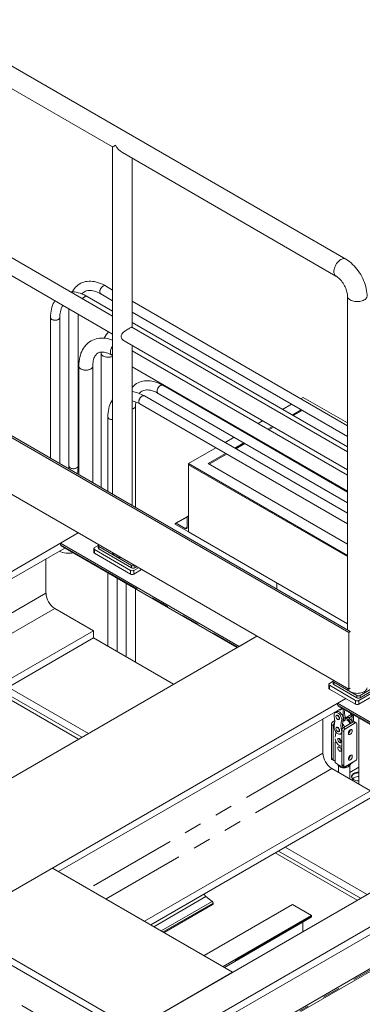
# Model space of a CAD drawing. Header units: millimetres. Extents: x 450 to 25135, y 150 to 17673.
# Tile 251 of 256: x 10565 to 11305, y 14351 to 16473. Entities that reach past the tile are written whole.
import ezdxf

# ---------------------------------------------------------------- set-up
doc = ezdxf.new("R2010")
doc.units = ezdxf.units.MM
doc.linetypes.add('SLD-Centrada-doble', pattern=[12.7, 6.35, -1.27, 1.27, -1.27, 1.27, -1.27])
doc.linetypes.add('SLD-Continua', pattern=[0])
doc.layers.add('OCULTA', color=8, linetype='SLD-Continua')

msp = doc.modelspace()

# ---------------------------------------------------------------- linework, layer by layer
at = {"color": 7, "linetype": 'SLD-Continua', "lineweight": 18, "ltscale": 30}
for p, q in [((10765.7, 15890.6), (10750.2, 15899.6)), ((10765.7, 15844.9), (10710.6, 15876.7)), ((10740.2, 15882.3), (10765.7, 15867.5)), ((11272.5, 15598.1), (10807.9, 15866.3)), ((10631.9, 15831.3), (10631.9, 15528)), ((10651.9, 15516.4), (10651.9, 15831.3)), ((10671.5, 15850.1), (10671.5, 15511.2)), ((10691.5, 15511.2), (10691.5, 15838.5)), ((10807.9, 15843.2), (11272.5, 15575)), ((11272.5, 15552.4), (10807.9, 15820.6)), ((10741.2, 15756.9), (10741.1, 15754.4)), ((10741.1, 15754.4), (10741.1, 15464.9)), ((10764.2, 15750.4), (10765.7, 15749.5)), ((11272.5, 15491.6), (10807.9, 15759.8)), ((10693.1, 15726.6), (10693.1, 15492.7)), ((10723.1, 15475.4), (10723.1, 15726.6)), ((10807.9, 15725.2), (11272.5, 15457)), ((11272.5, 15455.2), (10873.9, 15685.3)), ((11272.5, 15409.5), (10834.3, 15662.4)), ((10863.9, 15667.9), (11272.5, 15432.1)), ((10824.3, 15645.1), (11272.5, 15386.4)), ((10815.3, 15422.1), (10815.3, 15639.9)), ((10755.7, 15617), (10755.7, 15456.5)), ((10755.7, 15280.7), (10755.7, 15122.6)), ((10775.7, 15111.1), (10775.7, 15269.1)), ((10795.3, 15257.8), (10795.3, 15099.8)), ((10815.3, 15088.2), (10815.3, 15246.2))]:
    msp.add_line(p, q, dxfattribs=at)
at = {"color": 7, "linetype": 'SLD-Continua', "lineweight": 18, "ltscale": 30, "flags": 128}
for points in [[(10750.2, 15899.6), (10748, 15900.8), (10743.8, 15903), (10739.6, 15904.8), (10735.3, 15906.4), (10731.2, 15907.6), (10727, 15908.6), (10722.9, 15909.2), (10718.9, 15909.6), (10714.9, 15909.6), (10711.1, 15909.3), (10707.4, 15908.7), (10703.8, 15907.8), (10700.4, 15906.6), (10697.1, 15905.1), (10694, 15903.3), (10691.1, 15901.3), (10688.3, 15899.1), (10685.8, 15896.5), (10683.4, 15893.8), (10681.2, 15890.8), (10679.2, 15887.5), (10678.8, 15886.7)], [(10740.2, 15882.3), (10739.4, 15882.9), (10738.7, 15883.8), (10738.3, 15885), (10738.1, 15886.5), (10738.2, 15888.1), (10738.5, 15889.7), (10739.1, 15891.5), (10739.8, 15893.2), (10740.8, 15894.8), (10741.9, 15896.3), (10743.2, 15897.6), (10744.5, 15898.7), (10745.9, 15899.4), (10747.2, 15899.9), (10748.4, 15900.1), (10749.6, 15899.9), (10750.2, 15899.6)], [(10745.2, 15899.1), (10743.8, 15898.2), (10742.6, 15897), (10741.4, 15895.6), (10740.3, 15894), (10739.4, 15892.3), (10738.7, 15890.6), (10738.3, 15888.9), (10738.1, 15887.2), (10738.2, 15885.7), (10738.5, 15884.4), (10739.1, 15883.3), (10739.8, 15882.5), (10740.2, 15882.3)], [(10710.6, 15876.7), (10708.4, 15878), (10704.2, 15880.1), (10700, 15882), (10695.8, 15883.5), (10691.6, 15884.8), (10687.4, 15885.7), (10683.3, 15886.4), (10679.3, 15886.7), (10675.3, 15886.7), (10674.9, 15886.7)], [(10699.7, 15882.1), (10701.2, 15883.7), (10703.1, 15885.3), (10705.1, 15886.7), (10707.3, 15887.8), (10709.8, 15888.7), (10712.3, 15889.2), (10715, 15889.5), (10717.7, 15889.6), (10720.5, 15889.4), (10723.5, 15888.9), (10726.5, 15888.2), (10729.6, 15887.2), (10732.8, 15885.9), (10736.1, 15884.5), (10739.2, 15882.8), (10740.2, 15882.3)], [(10701, 15871.6), (10701.2, 15872), (10702.3, 15873.5), (10703.6, 15874.8), (10704.9, 15875.8), (10706.3, 15876.6), (10707.6, 15877.1), (10708.8, 15877.2), (10710, 15877), (10710.6, 15876.7)], [(10641.4, 15867.5), (10639.6, 15864.7), (10637.9, 15861.2), (10636.3, 15857.5), (10635, 15853.6), (10633.9, 15849.5), (10633, 15845.2), (10632.4, 15840.7), (10632.1, 15836.1), (10631.9, 15831.3)], [(10651.9, 15831.3), (10652, 15833.3), (10652.2, 15837), (10652.6, 15840.5), (10653.1, 15843.8), (10653.9, 15846.9), (10654.8, 15849.8), (10655.9, 15852.5), (10657.1, 15854.9), (10658.5, 15857.1), (10658.7, 15857.5)], [(10631.9, 15831.3), (10632, 15830.9), (10632.3, 15829.8), (10632.9, 15828.8), (10633.9, 15827.9), (10635.2, 15827.1), (10636.7, 15826.4), (10638.4, 15825.9), (10640.3, 15825.6), (10642.2, 15825.6), (10644.1, 15825.7), (10645.9, 15826), (10647.5, 15826.5), (10649, 15827.2)], [(10634.9, 15827.2), (10636.3, 15826.5), (10638, 15826), (10639.8, 15825.7), (10641.7, 15825.6), (10643.6, 15825.6), (10645.4, 15825.9), (10647.1, 15826.4), (10648.7, 15827.1), (10649.9, 15827.9), (10650.9, 15828.8), (10651.6, 15829.8), (10651.9, 15830.9), (10651.9, 15831.3)], [(10765.7, 15782.7), (10763.6, 15783.5), (10759.2, 15784.8), (10754.8, 15785.9), (10750.4, 15786.6), (10746.1, 15787), (10741.9, 15787), (10737.8, 15786.8), (10733.9, 15786.2), (10730, 15785.3), (10726.4, 15784.1), (10722.8, 15782.7), (10719.5, 15780.9), (10716.3, 15778.9), (10713.2, 15776.7), (10710.4, 15774.2), (10707.8, 15771.4), (10705.3, 15768.4), (10703.1, 15765.2), (10701, 15761.7), (10699.2, 15758.1), (10697.6, 15754.2), (10696.2, 15750), (10695.1, 15745.7), (10694.2, 15741.2), (10693.6, 15736.6), (10693.2, 15731.8), (10693.1, 15726.6)], [(10765.7, 15770), (10764.6, 15768.4), (10763.5, 15766.4), (10762.6, 15764.4), (10761.9, 15762.3), (10761.4, 15760.2), (10761.1, 15758.2), (10761.1, 15756.3), (10761.4, 15754.6), (10761.9, 15753.1), (10762.6, 15751.8), (10763.5, 15750.8), (10764.2, 15750.4)], [(10723.1, 15726.6), (10723.1, 15728.5), (10723.3, 15731.9), (10723.6, 15735.1), (10724.1, 15738.1), (10724.8, 15740.9), (10725.6, 15743.4), (10726.5, 15745.7), (10727.6, 15747.8), (10728.7, 15749.6), (10730, 15751.2), (10731.3, 15752.7), (10732.8, 15753.9), (10734.5, 15755), (10736.5, 15755.9), (10738.4, 15756.5), (10740.4, 15756.8), (10742.4, 15757), (10744.8, 15757), (10747.3, 15756.7), (10749.9, 15756.2), (10752.7, 15755.5), (10755.5, 15754.5), (10758.5, 15753.3), (10761.5, 15751.8), (10764.2, 15750.4)], [(10741.1, 15754.4), (10741.1, 15754.2), (10741.4, 15752.9), (10741.9, 15751.6), (10742.8, 15750.4), (10744, 15749.2), (10745.5, 15748.2)], [(10765.7, 15747.7), (10765.5, 15747.6), (10763.6, 15746.8), (10761.5, 15746.3), (10759.3, 15745.9), (10757, 15745.7), (10754.7, 15745.7), (10752.4, 15746), (10750.3, 15746.4), (10748.2, 15747), (10746.4, 15747.8), (10744.8, 15748.7), (10743.4, 15749.8), (10742.3, 15751), (10741.6, 15752.2), (10741.2, 15753.5), (10741.1, 15754.4)], [(10764.2, 15750.4), (10764.1, 15750.5), (10763, 15751.3), (10762.2, 15752.4), (10761.6, 15753.8), (10761.2, 15755.4), (10761.1, 15757.2)], [(10693.1, 15726.6), (10693.2, 15725.4), (10693.7, 15724.2), (10694.5, 15722.9), (10695.6, 15721.8), (10697.1, 15720.7), (10698.7, 15719.8), (10700.6, 15719.1), (10702.7, 15718.5), (10704.9, 15718.1), (10707.2, 15718), (10709.5, 15718), (10711.8, 15718.2), (10713.9, 15718.6), (10716, 15719.2), (10717.8, 15720), (10719.4, 15721), (10720.8, 15722), (10721.9, 15723.2), (10722.6, 15724.5), (10723, 15725.8), (10723.1, 15726.6)], [(10723.1, 15726.6), (10722.9, 15725.4), (10722.4, 15724.2), (10721.6, 15722.9), (10720.5, 15721.8), (10719.1, 15720.7), (10717.4, 15719.8), (10715.5, 15719.1), (10713.4, 15718.5), (10711.2, 15718.1), (10708.9, 15718), (10706.6, 15718), (10704.4, 15718.2), (10702.2, 15718.6), (10700.1, 15719.2), (10698.3, 15720), (10696.7, 15721), (10695.3, 15722), (10694.3, 15723.2), (10693.5, 15724.5), (10693.1, 15725.8), (10693.1, 15726.6)], [(10873.9, 15685.3), (10871.7, 15686.5), (10867.5, 15688.6), (10863.3, 15690.5), (10859.1, 15692), (10854.9, 15693.3), (10850.7, 15694.3), (10846.6, 15694.9), (10842.6, 15695.2), (10838.7, 15695.2), (10834.8, 15694.9), (10831.1, 15694.3), (10827.5, 15693.4), (10824.1, 15692.2), (10820.8, 15690.8), (10817.7, 15689), (10814.8, 15687), (10812.1, 15684.7), (10809.5, 15682.2), (10807.9, 15680.3)], [(10863.9, 15667.9), (10863.2, 15668.5), (10862.5, 15669.5), (10862.1, 15670.7), (10861.9, 15672.1), (10861.9, 15673.7), (10862.2, 15675.4), (10862.8, 15677.1), (10863.6, 15678.9), (10864.6, 15680.5), (10865.7, 15682), (10866.9, 15683.3), (10868.3, 15684.3), (10869.6, 15685.1), (10870.9, 15685.6), (10872.2, 15685.7), (10873.3, 15685.5), (10873.9, 15685.3)], [(10868.9, 15684.8), (10867.6, 15683.8), (10866.3, 15682.7), (10865.1, 15681.3), (10864, 15679.7), (10863.2, 15678), (10862.5, 15676.3), (10862.1, 15674.6), (10861.9, 15672.9), (10861.9, 15671.4), (10862.2, 15670.1), (10862.8, 15669), (10863.6, 15668.2), (10863.9, 15667.9)], [(10834.3, 15662.4), (10833.4, 15662.8), (10832.3, 15662.9), (10831, 15662.6), (10829.7, 15662.1), (10828.3, 15661.2), (10827, 15660.1), (10825.8, 15658.8), (10824.7, 15657.2), (10823.8, 15655.6), (10823, 15653.9), (10822.5, 15652.1), (10822.3, 15650.5), (10822.3, 15648.9), (10822.5, 15647.5), (10823, 15646.4), (10823.8, 15645.5), (10824.3, 15645.1)], [(10822.3, 15649.7), (10822.4, 15651.3), (10822.8, 15653), (10823.4, 15654.7), (10824.2, 15656.4), (10825.2, 15658), (10826.4, 15659.5), (10827.7, 15660.7), (10829, 15661.7), (10830.3, 15662.4), (10831.6, 15662.8), (10832.9, 15662.9), (10834, 15662.6), (10834.3, 15662.4)], [(10823.4, 15667.7), (10825, 15669.4), (10826.8, 15671), (10828.8, 15672.3), (10831.1, 15673.5), (10833.5, 15674.3), (10836, 15674.9), (10838.7, 15675.2), (10841.4, 15675.3), (10844.3, 15675), (10847.2, 15674.6), (10850.3, 15673.8), (10853.4, 15672.9), (10856.6, 15671.6), (10859.9, 15670.1), (10863, 15668.5), (10863.9, 15667.9)], [(10765.7, 15654.1), (10765.3, 15653.6), (10763.4, 15650.3), (10761.6, 15646.8), (10760.1, 15643.2), (10758.7, 15639.2), (10757.6, 15635.1), (10756.8, 15630.9), (10756.2, 15626.4), (10755.8, 15621.8), (10755.7, 15617)], [(10807.9, 15634.3), (10808.3, 15634.4), (10810.1, 15634.8), (10811.7, 15635.4), (10813, 15636.2), (10814.1, 15637.1), (10814.8, 15638.1), (10815.2, 15639.2), (10815.3, 15639.9)], [(10765.7, 15611.2), (10764.5, 15611.3), (10762.6, 15611.5), (10760.9, 15611.9), (10759.3, 15612.5), (10758, 15613.3), (10756.9, 15614.2), (10756.2, 15615.2), (10755.8, 15616.3), (10755.7, 15617)], [(10691.5, 15511.2), (10691.4, 15510.3), (10690.9, 15509.2), (10690.1, 15508.2), (10688.9, 15507.4), (10687.5, 15506.6), (10685.9, 15506), (10684.1, 15505.7), (10682.3, 15505.5), (10680.4, 15505.5), (10678.5, 15505.7), (10676.7, 15506.2), (10675.2, 15506.8), (10673.8, 15507.6), (10672.8, 15508.5), (10672, 15509.5), (10671.6, 15510.5), (10671.5, 15511.2)], [(10674.5, 15507.2), (10675.9, 15506.5), (10677.6, 15505.9), (10679.4, 15505.6), (10681.3, 15505.5), (10683.2, 15505.5), (10685, 15505.8), (10686.7, 15506.3), (10688.3, 15507), (10689.5, 15507.8), (10690.5, 15508.7), (10691.2, 15509.7), (10691.5, 15510.8), (10691.5, 15511.2)]]:
    msp.add_lwpolyline(points, dxfattribs=at)
at = {"color": 7, "linetype": 'SLD-Continua', "lineweight": 18, "ltscale": 900}
for centre, radius, start, end in [((10748.1, 15895.1), 4.95, 65.2139, 126.1229), ((10713, 15864.2), 14.1, 121.8027, 148.3322), ((10708.5, 15872.4), 4.82, 64.2769, 127.0575), ((10636.9, 15831.8), 4.95, 185.1866, 246.1336), ((10647.1, 15831.7), 4.82, 292.9338, 355.7224), ((10791.5, 15767.1), 47.9, 135.5987, 155.7028), ((10784.2, 15756.1), 23.1, 143.0884, 177.197), ((10756.2, 15768.8), 23.2, 242.6122, 294.263), ((10871.8, 15680.8), 4.95, 65.2139, 126.1229), ((10797.5, 15601.6), 71, 58.8181, 81.6502), ((10795.4, 15596.5), 56.5, 59.2236, 77.272), ((10873.7, 15640.5), 58.4, 171.4797, 180.6497), ((10827.2, 15649.1), 4.95, 173.8709, 234.8169), ((10806, 15647.3), 13.1, 278.0301, 298.7998), ((10810.3, 15640.3), 4.96, 293.8778, 354.6872), ((10760.6, 15617.4), 4.95, 185.1866, 246.1336), ((10765.5, 15626), 14.8, 242.3055, 270.8473), ((10617.2, 15510.6), 54.3, 354.3684, 0.6634), ((10676.5, 15511.7), 4.95, 185.1188, 246.1397), ((10614.3, 15510.5), 77.2, 348.0548, 0.5288), ((10672.5, 15382.7), 59.4, 248.1942, 278.0238)]:
    msp.add_arc(centre, radius, start, end, dxfattribs=at)
at = {"layer": 'OCULTA', "linetype": 'SLD-Continua', "lineweight": 18, "ltscale": 30}
for p, q in [((11268.7, 15957.2), (9819.2, 16794)), ((10280, 16479.3), (10765.7, 16198.9)), ((10765.7, 16198.9), (10765.7, 15808.3)), ((10786.8, 16186.8), (11247.6, 15920.7)), ((10807.9, 15810), (10807.9, 16174.6)), ((10765.7, 15834.3), (10300.7, 16102.7)), ((10284, 16073.8), (10765.7, 15795.7)), ((11275.1, 15152.6), (9754.8, 16030.3)), ((11272.5, 15877.7), (11272.5, 15515.7)), ((11272.5, 15541.7), (10807.5, 15810.2)), ((10765.7, 15797.1), (10765.7, 15450.8)), ((10790.8, 15781.2), (11272.5, 15503.2)), ((10807.9, 15426.4), (10807.9, 15771.4)), ((10036, 15745.4), (11275.1, 15030.1)), ((10771.7, 15447.3), (10265.3, 15739.6)), ((11151.7, 15644.7), (11132.1, 15633.4)), ((11176.9, 15659.2), (11171.7, 15656.3)), ((11272.5, 15604.1), (11176.9, 15659.2)), ((11172.9, 15632.5), (11153.3, 15621.2)), ((11175, 15631.2), (11155.4, 15619.9)), ((11089.5, 15608.8), (11079.5, 15603)), ((11049.5, 15585.7), (11047.9, 15584.8)), ((11110.7, 15596.6), (11100.7, 15590.8)), ((11112.8, 15595.3), (11102.8, 15589.5)), ((11027.9, 15573.3), (11008.3, 15562)), ((11049.1, 15561), (11029.5, 15549.7)), ((11051.3, 15559.8), (11031.7, 15548.5)), ((11070.7, 15573.4), (11069.1, 15572.6)), ((11072.8, 15572.2), (11071.3, 15571.3)), ((10988.3, 15550.4), (10929.4, 15516.4)), ((11009.5, 15538.2), (10971.8, 15516.4)), ((11011.7, 15536.9), (10973.9, 15515.1)), ((10929.4, 15516.4), (11272.5, 15318.3)), ((10929.4, 15513.9), (10929.4, 15516.4)), ((10929.4, 15513.9), (11272.5, 15315.9)), ((11272.5, 15315.9), (10929.4, 15513.9)), ((10929.4, 15513.9), (10929.4, 15369.4)), ((10971.8, 15516.4), (11272.5, 15342.8)), ((11272.5, 15504.5), (11272.5, 15158.2)), ((11278.4, 15154.8), (10772.1, 15447.1)), ((10901.1, 15386.5), (10901.1, 15385.7)), ((10901.1, 15385.7), (10929.4, 15369.4)), ((10927.1, 15402.6), (10901.7, 15387.9)), ((10922.3, 15376.7), (10903.2, 15387.8)), ((10926.6, 15401.2), (10926.6, 15379.2)), ((10929.4, 15403.9), (10927.2, 15402.6)), ((10929.4, 15402.1), (10928.7, 15402.5)), ((10929.4, 15369.4), (10929.4, 15402.1)), ((10691.7, 15366.9), (10510.4, 15262.2)), ((10691.7, 15366.9), (10510.4, 15262.2)), ((10691.7, 15366.9), (10510.4, 15262.2)), ((10691.7, 15366.9), (10510.4, 15262.2)), ((10691.7, 15366.9), (10653.6, 15344.9)), ((10691.7, 15366.9), (10653.6, 15344.9)), ((10691.7, 15366.9), (10653.6, 15344.9)), ((10691.7, 15366.9), (10653.6, 15344.9)), ((10929.4, 15369.4), (11272.5, 15171.3)), ((10653.6, 15344.9), (11039, 15122.4)), ((10653.6, 15344.9), (10653.6, 15341.6)), ((10653.6, 15344.9), (11039, 15122.4)), ((10653.6, 15344.9), (10653.6, 15341.6)), ((10653.6, 15344.9), (11039, 15122.4)), ((10653.6, 15344.9), (10653.6, 15341.6)), ((10653.6, 15344.9), (11039, 15122.4)), ((10653.6, 15344.9), (10653.6, 15341.6)), ((10662.5, 15334.5), (10051.9, 14982)), ((10662.5, 15334.5), (10051.9, 14982)), ((10662.5, 15334.5), (10051.9, 14982)), ((10662.5, 15334.5), (10051.9, 14982)), ((10654.9, 15338.9), (11034.4, 15119.8)), ((10654.9, 15338.9), (11034.4, 15119.8)), ((10654.9, 15338.9), (11034.4, 15119.8)), ((10654.9, 15338.9), (11034.4, 15119.8)), ((10662.5, 15334.5), (11034.4, 15119.8)), ((10662.5, 15334.5), (11034.4, 15119.8)), ((10662.5, 15334.5), (11034.4, 15119.8)), ((10662.5, 15334.5), (11034.4, 15119.8)), ((10725.2, 15333.3), (10725.2, 15325.2)), ((10734.8, 15340.1), (10726.7, 15335.4)), ((10726.7, 15331.3), (10804.5, 15286.4)), ((10726.7, 15323.1), (10804.5, 15278.2)), ((10734.8, 15339.7), (10734.8, 15334.8)), ((10736.2, 15337.6), (10806.9, 15296.8)), ((10736.2, 15332.7), (10806.9, 15291.9)), ((10622.1, 15237.3), (10622.1, 15311.2)), ((10622.1, 15237.3), (10622.1, 15311.2)), ((10622.1, 15237.3), (10622.1, 15311.2)), ((10622.1, 15237.3), (10622.1, 15311.2)), ((10811.5, 15286.4), (10821.4, 15292.1)), ((10811.5, 15278.2), (10828.4, 15288)), ((10814, 15291.9), (10817.8, 15294.1)), ((11120.3, 15259.2), (11120.3, 15246.1)), ((10724.3, 15156.3), (10641.2, 15204.2)), ((10724.3, 15156.3), (10641.2, 15204.2)), ((10724.3, 15156.3), (10641.2, 15204.2)), ((10724.3, 15156.3), (10641.2, 15204.2)), ((10724.3, 15156.3), (10237.2, 14875)), ((10724.3, 15156.3), (10237.2, 14875)), ((10724.3, 15156.3), (10237.2, 14875)), ((10724.3, 15156.3), (10237.2, 14875)), ((10724.3, 15140.7), (10724.3, 15156.3)), ((10724.3, 15140.7), (10724.3, 15156.3)), ((10724.3, 15140.7), (10724.3, 15156.3)), ((10724.3, 15140.7), (10724.3, 15156.3)), ((11275.1, 15152.6), (11278.6, 15154.7)), ((11275.1, 15030.1), (11275.1, 15152.6)), ((11077.1, 15144.4), (7386.8, 13014.1)), ((11077.1, 15144.4), (7386.8, 13014.1)), ((11077.1, 15144.4), (7386.8, 13014.1)), ((11077.1, 15144.4), (7386.8, 13014.1)), ((10724.3, 15140.7), (10250.6, 14867.3)), ((10724.3, 15140.7), (10250.6, 14867.3)), ((10724.3, 15140.7), (10250.6, 14867.3)), ((10724.3, 15140.7), (10250.6, 14867.3)), ((10897.5, 15040.8), (10724.3, 15140.7)), ((10897.5, 15040.8), (10724.3, 15140.7)), ((10897.5, 15040.8), (10724.3, 15140.7)), ((10897.5, 15040.8), (10724.3, 15140.7)), ((11039, 15122.4), (11077.1, 15144.4)), ((11039, 15122.4), (11077.1, 15144.4)), ((11039, 15122.4), (11077.1, 15144.4)), ((11039, 15122.4), (11077.1, 15144.4)), ((11241.6, 15047.5), (11233.4, 15042.8)), ((11241.5, 15047.1), (11241.5, 15042.2)), ((10699.5, 14926.5), (10526.3, 15026.4)), ((10699.5, 14926.5), (10526.3, 15026.4)), ((10699.5, 14926.5), (10526.3, 15026.4)), ((10699.5, 14926.5), (10526.3, 15026.4)), ((10713.7, 14934.6), (10540.5, 15034.6)), ((10713.7, 14934.6), (10540.5, 15034.6)), ((10713.7, 14934.6), (10540.5, 15034.6)), ((10713.7, 14934.6), (10540.5, 15034.6)), ((11232, 15040.8), (11232, 15032.6)), ((11233.4, 15038.7), (11290, 15006.1)), ((11233.4, 15030.6), (11290, 14997.9)), ((11243, 15045.1), (11292.5, 15016.5)), ((11243, 15040.2), (11292.5, 15011.6)), ((11275.1, 15030.1), (11278.6, 15032.2)), ((11299.6, 15016.5), (11322.9, 15030)), ((11299.6, 15011.6), (11322.9, 15025.1)), ((11268.8, 15010.2), (7598.9, 12891.6)), ((11268.8, 15010.2), (7598.9, 12891.6)), ((11268.8, 15010.2), (7598.9, 12891.6)), ((11268.8, 15010.2), (7598.9, 12891.6)), ((10692.5, 14922.4), (10519.3, 15022.4)), ((10692.5, 14922.4), (10519.3, 15022.4)), ((10692.5, 14922.4), (10519.3, 15022.4)), ((10692.5, 14922.4), (10519.3, 15022.4)), ((11268.8, 15010.2), (11251.1, 15000)), ((11268.8, 15010.2), (11251.1, 15000)), ((11268.8, 15010.2), (11251.1, 15000)), ((11268.8, 15010.2), (11251.1, 15000)), ((11297.1, 15006.1), (11329, 15024.5)), ((11297.1, 14997.9), (11329, 15016.4)), ((11260, 14989.6), (10649.4, 14637.1)), ((11260, 14989.6), (10649.4, 14637.1)), ((11260, 14989.6), (10649.4, 14637.1)), ((11260, 14989.6), (10649.4, 14637.1)), ((11251.1, 15000), (11640, 14775.4)), ((11251.1, 15000), (11251.1, 14996.7)), ((11251.1, 15000), (11640, 14775.4)), ((11251.1, 15000), (11251.1, 14996.7)), ((11251.1, 15000), (11640, 14775.4)), ((11251.1, 15000), (11251.1, 14996.7)), ((11251.1, 15000), (11251.1, 14996.7)), ((11251.1, 15000), (11640, 14775.4)), ((11252.4, 14993.9), (11635.4, 14772.8)), ((11252.4, 14993.9), (11635.4, 14772.8)), ((11252.4, 14993.9), (11635.4, 14772.8)), ((11252.4, 14993.9), (11635.4, 14772.8)), ((11257.6, 14985.5), (11260.9, 14987.4)), ((11260, 14989.5), (11635.4, 14772.8)), ((11260, 14989.5), (11635.4, 14772.8)), ((11260, 14989.5), (11635.4, 14772.8)), ((11260, 14989.5), (11635.4, 14772.8)), ((11219.6, 14892.4), (11219.6, 14966.3)), ((11219.6, 14892.4), (11219.6, 14966.3)), ((11219.6, 14892.4), (11219.6, 14966.3)), ((11219.6, 14892.4), (11219.6, 14966.3)), ((11244.9, 14962.8), (11241.2, 14960.6)), ((11249.2, 14981.6), (11246, 14979.7)), ((11249.2, 14974), (11248.6, 14973.7)), ((11253.7, 14964.9), (11254.3, 14965.2)), ((11262.2, 14960.4), (11264.9, 14962)), ((11267.4, 14963.7), (11266.2, 14963)), ((11267.7, 14967.8), (11276.9, 14973.2)), ((11278.8, 14970), (11282, 14971.9)), ((11297.1, 14825.6), (11297.1, 14968.1)), ((11237.7, 14954.5), (11237.7, 14881)), ((11241.9, 14952.1), (11241.9, 14878.6)), ((11249.2, 14948.1), (11248.6, 14947.8)), ((11260.3, 14868), (11260.3, 14941.4)), ((11263.8, 14947.6), (11285.1, 14959.8)), ((11268.1, 14945.1), (11289.3, 14957.4)), ((11291.8, 14957.6), (11287.6, 14960.1)), ((11292.8, 14955.3), (11292.8, 14881.8)), ((11245.9, 14926.9), (11246, 14927.6)), ((11253.7, 14939), (11254.3, 14939.3)), ((11257.6, 14933.6), (11260.3, 14935.2)), ((11264.6, 14865.5), (11264.6, 14939)), ((11247.8, 14917.2), (11246.2, 14916.3)), ((11246.2, 14871.4), (11246.2, 14916.3)), ((11246.2, 14916.3), (11249.4, 14914.5)), ((11238.7, 14878.7), (11243, 14876.3)), ((11245.5, 14876.5), (11246.2, 14876.9)), ((11321.8, 14811.3), (11238.7, 14859.3)), ((11321.8, 14811.3), (11238.7, 14859.3)), ((11321.8, 14811.3), (11238.7, 14859.3)), ((11321.8, 14811.3), (11238.7, 14859.3)), ((11246.2, 14871.4), (11264.6, 14860.8)), ((11264.6, 14860.8), (11246.2, 14871.4)), ((11253.3, 14866), (11253.3, 14850.9)), ((11261.3, 14865.7), (11265.6, 14863.2)), ((11264.6, 14860.8), (11284.3, 14872.2)), ((11284.3, 14872.2), (11264.6, 14860.8)), ((11264.6, 14860.8), (11264.6, 14863.8)), ((11264.6, 14860.8), (11264.8, 14860.8)), ((11264.8, 14860.8), (11264.8, 14860.8)), ((11289.3, 14875.7), (11268.1, 14863.5)), ((11277.3, 14837.1), (11277.3, 14866.3)), ((11277.3, 14850.9), (11297.1, 14862.3)), ((11284.1, 14872.1), (11284.3, 14872.2)), ((11284.3, 14872.2), (11284.3, 14872.9)), ((11287.2, 14839.5), (11286.5, 14839.1)), ((11678.2, 14797.5), (7987.8, 12667.1)), ((11678.2, 14797.5), (7987.8, 12667.1)), ((11678.2, 14797.5), (7987.8, 12667.1)), ((11678.2, 14797.5), (7987.8, 12667.1)), ((11321.8, 14811.3), (10834.7, 14530.1)), ((11321.8, 14811.3), (10834.7, 14530.1)), ((11321.8, 14811.3), (10834.7, 14530.1)), ((11321.8, 14811.3), (10834.7, 14530.1)), ((11321.8, 14795.8), (10848.1, 14522.3)), ((11321.8, 14795.8), (10848.1, 14522.3)), ((11321.8, 14795.8), (10848.1, 14522.3)), ((11321.8, 14795.8), (10848.1, 14522.3)), ((8051.5, 12630.3), (11741.8, 14760.7)), ((8051.5, 12630.3), (11741.8, 14760.7)), ((8051.5, 12630.3), (11741.8, 14760.7)), ((8051.5, 12630.3), (11741.8, 14760.7)), ((11755.9, 14752.6), (8065.6, 12622.2)), ((11755.9, 14752.6), (8065.6, 12622.2)), ((11755.9, 14752.6), (8065.6, 12622.2)), ((11799.1, 14704), (8129.3, 12585.4)), ((11799.1, 14704), (8129.3, 12585.4)), ((11799.1, 14704), (8129.3, 12585.4)), ((11314.7, 14587.7), (11138, 14689.7)), ((11314.7, 14587.7), (11138, 14689.7)), ((11314.7, 14587.7), (11138, 14689.7)), ((11314.7, 14587.7), (11138, 14689.7)), ((11171.9, 14335.4), (11782.5, 14687.9)), ((11171.9, 14335.4), (11782.5, 14687.9)), ((11171.9, 14335.4), (11782.5, 14687.9)), ((11293.5, 14575.4), (11116.8, 14677.4)), ((11293.5, 14575.4), (11116.8, 14677.4)), ((11293.5, 14575.4), (11116.8, 14677.4)), ((11293.5, 14575.4), (11116.8, 14677.4)), ((11300.6, 14579.5), (11123.8, 14681.5)), ((11300.6, 14579.5), (11123.8, 14681.5)), ((11300.6, 14579.5), (11123.8, 14681.5)), ((11300.6, 14579.5), (11123.8, 14681.5)), ((10635.9, 14644.8), (10423.8, 14522.4)), ((10635.9, 14644.8), (10423.8, 14522.4)), ((10635.9, 14644.8), (10423.8, 14522.4)), ((10635.9, 14644.8), (10423.8, 14522.4)), ((11024.8, 14420.3), (10635.9, 14644.8)), ((11024.8, 14420.3), (10635.9, 14644.8)), ((11024.8, 14420.3), (10635.9, 14644.8)), ((11024.8, 14420.3), (10635.9, 14644.8)), ((10964.1, 14589.3), (10964.1, 14589.1)), ((10964.1, 14589.3), (10964.1, 14589.1)), ((10964.1, 14589.3), (10964.1, 14589.1)), ((10964.1, 14589.3), (10964.1, 14589.1)), ((10967.2, 14583.1), (10980.9, 14573)), ((10967.2, 14583.1), (10980.9, 14573)), ((10967.2, 14583.1), (10980.9, 14573)), ((10967.2, 14583.1), (10980.9, 14573)), ((10982.8, 14567), (10876.8, 14505.8)), ((10982.8, 14567), (10876.8, 14505.8)), ((10982.8, 14567), (10876.8, 14505.8)), ((10982.8, 14567), (10876.8, 14505.8)), ((11153.9, 14566.2), (10963, 14456)), ((11153.9, 14566.2), (10963, 14456)), ((11153.9, 14566.2), (10963, 14456)), ((11153.9, 14566.2), (10963, 14456)), ((10982.8, 14569.4), (10982.8, 14567)), ((10982.8, 14569.4), (10982.8, 14567)), ((10982.8, 14569.4), (10982.8, 14567)), ((10982.8, 14569.4), (10982.8, 14567)), ((11153.9, 14566.2), (11194.9, 14542.5)), ((11153.9, 14566.2), (11194.9, 14542.5)), ((11153.9, 14566.2), (11194.9, 14542.5)), ((11153.9, 14566.2), (11194.9, 14542.5)), ((11194.9, 14542.5), (11004, 14432.3)), ((11194.9, 14542.5), (11004, 14432.3)), ((11194.9, 14542.5), (11004, 14432.3)), ((11194.9, 14542.5), (11004, 14432.3)), ((11007, 14430.6), (11194.3, 14538.7)), ((11007, 14430.6), (11194.3, 14538.7)), ((11007, 14430.6), (11194.3, 14538.7)), ((11007, 14430.6), (11194.3, 14538.7)), ((11194.9, 14542.5), (11194.9, 14540.1)), ((11194.9, 14542.5), (11194.9, 14540.1)), ((11194.9, 14542.5), (11194.9, 14540.1)), ((11194.9, 14542.5), (11194.9, 14540.1)), ((10812.7, 14297.8), (10423.8, 14522.4)), ((10812.7, 14297.8), (10423.8, 14522.4)), ((10812.7, 14297.8), (10423.8, 14522.4)), ((10812.7, 14297.8), (10423.8, 14522.4)), ((11176.2, 14528.3), (11176.2, 14507.7)), ((11176.2, 14528.3), (11176.2, 14507.7)), ((11176.2, 14528.3), (11176.2, 14507.7)), ((11176.2, 14528.3), (11176.2, 14507.7)), ((10799.3, 14290.1), (10423.8, 14506.8)), ((10799.3, 14290.1), (10423.8, 14506.8)), ((10799.3, 14290.1), (10423.8, 14506.8)), ((10799.3, 14290.1), (10423.8, 14506.8)), ((11024.8, 14420.3), (10812.7, 14297.8)), ((11024.8, 14420.3), (10812.7, 14297.8)), ((11024.8, 14420.3), (10812.7, 14297.8)), ((11024.8, 14420.3), (10812.7, 14297.8))]:
    msp.add_line(p, q, dxfattribs=at)
at = {"layer": 'OCULTA', "linetype": 'SLD-Centrada-doble', "lineweight": 18, "ltscale": 30}
for p, q in [((10926.6, 15401.2), (10903.2, 15387.8)), ((10929.4, 15402.9), (10928.7, 15402.5)), ((10926.6, 15379.2), (10922.3, 15376.7)), ((10653.6, 15341.6), (11036.2, 15120.8)), ((10653.6, 15341.6), (11036.2, 15120.8)), ((10653.6, 15341.6), (11036.2, 15120.8)), ((10653.6, 15341.6), (11036.2, 15120.8)), ((10726.7, 15331.3), (10726.7, 15323.1)), ((10736.2, 15337.6), (10736.2, 15332.7)), ((10804.5, 15278.2), (10804.5, 15286.4)), ((10806.9, 15291.9), (10806.9, 15296.8)), ((10811.5, 15286.4), (10811.5, 15278.2)), ((10814, 15296.3), (10814, 15291.9)), ((10622.1, 15237.3), (10115.9, 14945)), ((10622.1, 15237.3), (10115.9, 14945)), ((10622.1, 15237.3), (10115.9, 14945)), ((10622.1, 15237.3), (10115.9, 14945)), ((10641.2, 15204.2), (10154.1, 14923)), ((10641.2, 15204.2), (10154.1, 14923)), ((10641.2, 15204.2), (10154.1, 14923)), ((10641.2, 15204.2), (10154.1, 14923)), ((11233.4, 15038.7), (11233.4, 15030.6)), ((11243, 15045.1), (11243, 15040.2)), ((11290, 14997.9), (11290, 15006.1)), ((11292.5, 15011.6), (11292.5, 15016.5)), ((11297.1, 15006.1), (11297.1, 14997.9)), ((11299.6, 15016.5), (11299.6, 15011.6)), ((11251.1, 14996.7), (11637.2, 14773.8)), ((11251.1, 14996.7), (11637.2, 14773.8)), ((11251.1, 14996.7), (11637.2, 14773.8)), ((11251.1, 14996.7), (11637.2, 14773.8)), ((11259.7, 14962.7), (11263, 14964.5)), ((11264.1, 14969), (11267.4, 14970.9)), ((11241.9, 14952.1), (11237.7, 14954.5)), ((11244.9, 14958.5), (11241.2, 14960.6)), ((11259.7, 14941.5), (11260.3, 14941.9)), ((11260.3, 14941.4), (11264.6, 14939)), ((11263.8, 14947.6), (11268.1, 14945.1)), ((11285.1, 14959.8), (11289.3, 14957.4)), ((11219.6, 14892.4), (10713.4, 14600.1)), ((11219.6, 14892.4), (10713.4, 14600.1)), ((11219.6, 14892.4), (10713.4, 14600.1)), ((11219.6, 14892.4), (10713.4, 14600.1)), ((11241.9, 14878.6), (11237.7, 14881)), ((11238.7, 14859.3), (10751.6, 14578.1)), ((11238.7, 14859.3), (10751.6, 14578.1)), ((11238.7, 14859.3), (10751.6, 14578.1)), ((11238.7, 14859.3), (10751.6, 14578.1)), ((11260.3, 14868), (11264.6, 14865.5)), ((11781.5, 14690), (11169.5, 14336.8)), ((11781.5, 14690), (11169.5, 14336.8)), ((11781.5, 14690), (11169.5, 14336.8)), ((10964.1, 14589.1), (10848.3, 14522.2)), ((10964.1, 14589.1), (10848.3, 14522.2)), ((10964.1, 14589.1), (10848.3, 14522.2)), ((10964.1, 14589.1), (10848.3, 14522.2)), ((10967.2, 14583.1), (10855, 14518.4)), ((10967.2, 14583.1), (10855, 14518.4)), ((10967.2, 14583.1), (10855, 14518.4)), ((10967.2, 14583.1), (10855, 14518.4)), ((10980.9, 14573), (10870.6, 14509.3)), ((10980.9, 14573), (10870.6, 14509.3)), ((10980.9, 14573), (10870.6, 14509.3)), ((10980.9, 14573), (10870.6, 14509.3)), ((10982.8, 14569.4), (10874.7, 14507)), ((10982.8, 14569.4), (10874.7, 14507)), ((10982.8, 14569.4), (10874.7, 14507)), ((10982.8, 14569.4), (10874.7, 14507)), ((11194.9, 14540.1), (11006.1, 14431.1)), ((11194.9, 14540.1), (11006.1, 14431.1)), ((11194.9, 14540.1), (11006.1, 14431.1)), ((11194.9, 14540.1), (11006.1, 14431.1)), ((10735.3, 14253.1), (10423.8, 14432.9)), ((10735.3, 14253.1), (10423.8, 14432.9)), ((10735.3, 14253.1), (10423.8, 14432.9)), ((10735.3, 14253.1), (10423.8, 14432.9))]:
    msp.add_line(p, q, dxfattribs=at)
at = {"layer": 'OCULTA', "linetype": 'SLD-Continua', "lineweight": 18, "ltscale": 30, "flags": 128}
for points in [[(11268.7, 15957.2), (11268.7, 15957.2), (11267.3, 15957.9), (11265.6, 15958.2), (11263.9, 15958.2), (11262, 15957.8), (11260.1, 15957.2), (11258.2, 15956.2), (11256.2, 15954.9), (11254.3, 15953.4), (11252.5, 15951.6), (11250.7, 15949.6), (11249.1, 15947.4), (11247.6, 15945.1), (11246.4, 15942.6), (11245.3, 15940.1), (11244.4, 15937.6), (11243.8, 15935.1), (11243.4, 15932.7), (11243.3, 15930.4), (11243.4, 15928.2), (11243.8, 15926.2), (11244.4, 15924.4), (11245.3, 15922.9), (11246.4, 15921.7), (11247.6, 15920.7)], [(11258.2, 15956.2), (11256.2, 15954.9), (11254.3, 15953.4), (11252.5, 15951.6), (11250.7, 15949.6), (11249.1, 15947.4), (11247.6, 15945.1), (11246.4, 15942.6), (11245.3, 15940.1), (11244.4, 15937.6), (11243.8, 15935.1), (11243.4, 15932.7), (11243.3, 15930.4), (11243.4, 15928.2), (11243.8, 15926.2), (11244.4, 15924.4), (11245.3, 15922.9), (11246.4, 15921.7), (11247.6, 15920.7), (11247.6, 15920.7)], [(11268.7, 15957.2), (11267.3, 15957.9), (11265.6, 15958.2), (11263.9, 15958.2), (11262, 15957.8), (11260.1, 15957.2), (11258.2, 15956.2)], [(11314.6, 15877.7), (11314.6, 15880.2), (11314.3, 15884.6), (11313.7, 15889), (11312.9, 15893.5), (11311.9, 15898), (11310.6, 15902.4), (11309.1, 15906.8), (11307.4, 15911.2), (11305.4, 15915.5), (11303.3, 15919.7), (11301, 15923.9), (11298.5, 15927.9), (11295.9, 15931.8), (11293, 15935.6), (11290, 15939.2), (11286.9, 15942.7), (11283.6, 15945.9), (11280.2, 15949), (11276.7, 15951.9), (11273, 15954.5), (11269.5, 15956.8), (11268.7, 15957.2)], [(11247.6, 15920.7), (11248.5, 15920.2), (11250.1, 15919.1), (11251.9, 15917.8), (11253.7, 15916.2), (11255.6, 15914.4), (11257.5, 15912.4), (11259.4, 15910.2), (11261.2, 15907.8), (11262.9, 15905.3), (11264.6, 15902.7), (11266.1, 15899.9), (11267.5, 15897.2), (11268.7, 15894.4), (11269.8, 15891.6), (11270.6, 15888.9), (11271.3, 15886.3), (11271.9, 15883.8), (11272.2, 15881.5), (11272.4, 15879.4), (11272.5, 15877.7)], [(11272.5, 15877.7), (11272.6, 15876.1), (11273.2, 15874.6), (11274.1, 15873.1), (11275.3, 15871.6), (11276.8, 15870.3), (11278.6, 15869.1), (11280.7, 15868.1), (11283, 15867.2), (11285.5, 15866.5), (11288.1, 15866), (11290.8, 15865.7), (11293.5, 15865.6), (11296.3, 15865.7), (11299, 15866), (11301.6, 15866.5), (11304.1, 15867.2), (11306.4, 15868.1), (11308.4, 15869.1)], [(11272.5, 15877.7), (11272.6, 15876.1), (11273.2, 15874.6), (11274.1, 15873.1), (11275.3, 15871.6), (11276.8, 15870.3), (11278.6, 15869.1), (11280.7, 15868.1), (11283, 15867.2), (11285.5, 15866.5), (11288.1, 15866), (11290.8, 15865.7), (11293.5, 15865.6), (11296.3, 15865.7), (11299, 15866), (11301.6, 15866.5), (11304.1, 15867.2), (11306.4, 15868.1), (11308.4, 15869.1), (11310.3, 15870.3), (11311.8, 15871.6), (11313, 15873.1), (11313.9, 15874.6), (11314.4, 15876.1), (11314.6, 15877.7)], [(10784.1, 15790.8), (10784.2, 15792.3), (10784.7, 15793.8), (10785.8, 15795.6), (10787.3, 15797.4), (10789.6, 15799.5), (10792.2, 15801.6), (10794.4, 15803.2), (10796.7, 15804.8), (10798.6, 15806), (10800.5, 15807.2), (10802.1, 15808.1), (10803.7, 15809), (10804.9, 15809.6), (10805.8, 15810), (10806.7, 15810.2), (10807.3, 15810.3), (10807.4, 15810.1)], [(10790.8, 15781.3), (10789.5, 15782), (10787.5, 15783.7), (10786, 15785.4), (10784.9, 15787.4), (10784.3, 15789), (10784.1, 15790.8)], [(10735.8, 15341.4), (10735.6, 15341.3), (10735.1, 15340.8), (10734.9, 15340.2), (10734.8, 15339.7), (10734.9, 15339.1), (10735.1, 15338.5), (10735.6, 15338), (10736.2, 15337.6)], [(11242.6, 15048.9), (11242.4, 15048.7), (11241.9, 15048.2), (11241.6, 15047.7), (11241.5, 15047.1), (11241.6, 15046.5), (11241.9, 15046), (11242.4, 15045.5), (11243, 15045.1)], [(11278.6, 15024.8), (11280.7, 15023.8), (11283, 15022.9), (11285.5, 15022.2), (11288.1, 15021.7), (11290.8, 15021.4), (11293.5, 15021.3), (11296.3, 15021.4), (11299, 15021.7), (11301.6, 15022.2), (11304.1, 15022.9), (11306.4, 15023.8), (11308.4, 15024.8), (11310.3, 15026), (11311.8, 15027.3), (11313, 15028.8), (11313.9, 15030.3), (11314.4, 15031.8), (11314.6, 15033.4)], [(11262, 14988.4), (11261.8, 14988.1), (11260.9, 14987.4)], [(11243.8, 14971.8), (11243.6, 14973.6), (11243.6, 14975.2), (11243.8, 14976.7), (11244.3, 14978), (11245.1, 14979), (11246, 14979.7), (11247.1, 14980.1), (11248.3, 14980.2), (11249.7, 14980), (11251.1, 14979.5), (11252.5, 14978.7), (11253.9, 14977.6), (11255.2, 14976.2), (11256.5, 14974.7), (11257.6, 14973), (11258.5, 14971.2), (11259.2, 14969.4), (11259.7, 14967.6), (11260, 14965.8), (11260, 14964.1), (11259.7, 14962.7)], [(11246.1, 14979.8), (11246.5, 14981.7), (11246.5, 14981.8)], [(11251.2, 14965.1), (11250.2, 14965.9), (11249.3, 14966.8), (11248.6, 14968), (11248, 14969.2), (11247.7, 14970.5), (11247.6, 14971.7), (11247.8, 14972.6), (11248.2, 14973.4), (11248.9, 14973.8), (11249.8, 14973.9), (11250.7, 14973.7), (11251.7, 14973.1), (11252.6, 14972.3), (11253.5, 14971.2), (11254.1, 14970), (11254.6, 14968.7), (11254.8, 14967.5), (11254.7, 14966.4), (11254.4, 14965.5), (11253.8, 14964.9), (11253.1, 14964.7), (11252.2, 14964.7), (11251.2, 14965.1)], [(11249.2, 14981.6), (11249.2, 14981.6), (11250.3, 14982), (11251.6, 14982.1), (11252.9, 14981.9), (11254.3, 14981.4), (11255.8, 14980.6), (11257.2, 14979.5), (11258.5, 14978.1), (11259.7, 14976.6), (11260.8, 14974.9), (11261.8, 14973.1), (11262.5, 14971.3), (11263, 14969.4), (11263.2, 14967.7), (11263.2, 14966), (11263, 14964.5)], [(11249.2, 14974), (11249.5, 14974.2), (11250.3, 14974.3), (11251.3, 14974), (11252.3, 14973.5), (11253.2, 14972.6), (11254, 14971.5), (11254.7, 14970.3), (11255.2, 14969.1), (11255.4, 14967.8), (11255.3, 14966.8), (11255, 14965.9), (11254.4, 14965.3), (11254.3, 14965.2)], [(11264.1, 14969), (11264.4, 14967.1), (11264.4, 14965.3), (11264.1, 14963.7), (11263.6, 14962.3), (11262.9, 14961.1), (11262.2, 14960.5)], [(11267.4, 14970.9), (11267.7, 14968.9), (11267.7, 14967.2), (11267.4, 14965.6), (11266.9, 14964.2), (11266.2, 14963), (11265.2, 14962.2), (11264.9, 14962)], [(11267.7, 14967.5), (11267.7, 14967.5), (11269.1, 14967.4), (11270.6, 14967), (11272.2, 14966.3), (11273.7, 14965.2), (11275.2, 14963.9), (11276.6, 14962.4), (11277.9, 14960.7), (11279, 14958.8), (11280, 14956.9)], [(11270.3, 14969.4), (11271, 14969.4), (11272.4, 14969.3), (11273.9, 14968.9), (11275.4, 14968.2), (11277, 14967.1), (11278.5, 14965.8), (11279.9, 14964.3), (11281.2, 14962.6), (11282.3, 14960.7), (11283.3, 14958.8)], [(11281.5, 14977.1), (11281.5, 14976.9), (11281.5, 14975.1), (11281.2, 14973.5), (11280.7, 14972.1), (11280, 14971), (11279, 14970.1), (11277.9, 14969.6), (11276.6, 14969.4), (11275.2, 14969.5), (11273.7, 14969.9), (11272.4, 14970.5)], [(11259.7, 14941.5), (11260, 14939.7), (11260, 14938.1), (11259.7, 14936.6), (11259.2, 14935.4), (11258.5, 14934.4), (11257.6, 14933.6), (11256.5, 14933.2), (11255.2, 14933.1), (11253.9, 14933.3), (11252.5, 14933.8), (11251.1, 14934.7), (11249.7, 14935.8), (11248.3, 14937.1), (11247.1, 14938.6), (11246, 14940.3), (11245.1, 14942.1), (11244.3, 14944), (11243.8, 14945.8), (11243.6, 14947.6), (11243.6, 14949.2), (11243.8, 14950.7)], [(11251.2, 14939.2), (11250.2, 14939.9), (11249.3, 14940.9), (11248.6, 14942.1), (11248, 14943.3), (11247.7, 14944.6), (11247.6, 14945.7), (11247.8, 14946.7), (11248.2, 14947.5), (11248.9, 14947.9), (11249.8, 14948), (11250.7, 14947.8), (11251.7, 14947.2), (11252.6, 14946.4), (11253.5, 14945.3), (11254.1, 14944.1), (11254.6, 14942.8), (11254.8, 14941.6), (11254.7, 14940.5), (11254.4, 14939.6), (11253.8, 14939), (11253.1, 14938.7), (11252.2, 14938.8), (11251.2, 14939.2)], [(11249.2, 14948.1), (11249.5, 14948.2), (11250.3, 14948.4), (11251.3, 14948.1), (11252.3, 14947.5), (11253.2, 14946.7), (11254, 14945.6), (11254.7, 14944.4), (11255.2, 14943.1), (11255.4, 14941.9), (11255.3, 14940.8), (11255, 14939.9), (11254.4, 14939.3), (11254.3, 14939.3)], [(11262.2, 14948.5), (11262.9, 14947), (11262.9, 14946.9)], [(11274.5, 14935.6), (11274.6, 14936.9), (11275, 14938.2), (11275.6, 14939.6), (11276.4, 14940.8), (11277.4, 14941.9), (11278.4, 14942.8), (11279.5, 14943.3), (11280.5, 14943.5), (11281.4, 14943.4), (11282.1, 14942.9), (11282.6, 14942.1), (11282.9, 14941.1), (11282.9, 14939.8), (11282.6, 14938.5), (11282.1, 14937.1), (11281.4, 14935.8), (11280.5, 14934.6), (11279.5, 14933.7), (11278.4, 14933), (11277.4, 14932.6), (11276.4, 14932.6), (11275.6, 14932.9), (11275, 14933.5), (11274.6, 14934.4), (11274.5, 14935.6)], [(11260.3, 14907.7), (11259.5, 14907.6), (11258.1, 14907.7), (11256.6, 14908.2), (11255.1, 14908.9), (11253.5, 14909.9), (11252, 14911.2), (11250.6, 14912.8), (11249.3, 14914.5), (11248.2, 14916.4), (11247.3, 14918.3), (11246.5, 14920.3), (11246, 14922.3), (11245.9, 14923.1)], [(11255.1, 14923.9), (11256, 14923.1), (11256.9, 14922.2), (11257.7, 14921), (11258.3, 14919.8), (11258.6, 14918.5), (11258.7, 14917.3), (11258.5, 14916.3), (11258, 14915.6), (11257.3, 14915.2), (11256.5, 14915), (11255.6, 14915.3), (11254.6, 14915.9), (11253.6, 14916.7), (11252.8, 14917.8), (11252.1, 14919), (11251.7, 14920.3), (11251.5, 14921.5), (11251.5, 14922.6), (11251.9, 14923.5), (11252.4, 14924.1), (11253.2, 14924.3), (11254.1, 14924.3), (11255.1, 14923.9)], [(11259.1, 14899), (11258.9, 14900.2), (11258.6, 14901.5), (11258, 14902.7), (11257.2, 14903.8), (11256.3, 14904.8), (11255.4, 14905.5), (11254.4, 14905.9), (11253.5, 14906), (11252.7, 14905.7), (11252.1, 14905.2), (11251.8, 14904.4), (11251.6, 14903.3), (11251.8, 14902.2), (11252.1, 14900.9), (11252.7, 14899.7), (11253.5, 14898.6), (11254.4, 14897.6), (11255.4, 14896.9), (11256.3, 14896.5), (11257.2, 14896.4), (11258, 14896.6), (11258.6, 14897.2), (11258.9, 14898), (11259.1, 14899)], [(11282.9, 14885.3), (11282.8, 14884), (11282.4, 14882.6), (11281.8, 14881.3), (11281, 14880), (11280, 14878.9), (11279, 14878.1), (11277.9, 14877.5), (11276.9, 14877.3), (11276, 14877.5), (11275.3, 14878), (11274.7, 14878.7), (11274.5, 14879.8), (11274.5, 14881), (11274.7, 14882.3), (11275.3, 14883.7), (11276, 14885), (11276.9, 14886.2), (11277.9, 14887.2), (11279, 14887.9), (11280, 14888.2), (11281, 14888.3), (11281.8, 14888), (11282.4, 14887.3), (11282.8, 14886.4), (11282.9, 14885.3)], [(11264.8, 14860.8), (11267.3, 14860.9), (11269.6, 14861.3), (11271.8, 14861.9), (11273.7, 14862.8), (11275.3, 14863.9), (11276.4, 14865.2)], [(11297.1, 14832.7), (11295.3, 14832.7), (11292.9, 14833), (11290.7, 14833.5), (11288.6, 14834.1), (11286.6, 14834.9), (11285, 14835.9), (11283.5, 14837), (11282.4, 14838.2), (11281.6, 14839.5), (11281.2, 14840.9), (11281.1, 14842.3), (11281.4, 14843.6), (11282, 14845), (11282.9, 14846.2), (11284.2, 14847.4), (11285.8, 14848.5)], [(11286.5, 14847.2), (11285, 14846.2), (11283.8, 14845.1), (11282.9, 14843.9), (11282.3, 14842.6), (11282.1, 14841.3), (11282.2, 14839.9), (11282.7, 14838.7), (11283.5, 14837.4), (11284.6, 14836.3), (11286.1, 14835.2), (11286.1, 14835.2)], [(11283.8, 14837), (11285, 14838.1), (11286.5, 14839.1)]]:
    msp.add_lwpolyline(points, dxfattribs=at)
at = {"layer": 'OCULTA', "linetype": 'SLD-Continua', "lineweight": 18, "ltscale": 900}
for centre, radius, start, end in [((10957, 15809.2), 191.3, 180.0687, 182.3617), ((10735.3, 15800.1), 30.6, 353.6774, 2.1757), ((11463.8, 15516.6), 191.3, 180.0687, 182.3617), ((11242.1, 15507.6), 30.6, 353.6774, 2.1757), ((10902.4, 15386.8), 1.31, 50.7967, 189.214), ((10927.8, 15401.5), 1.31, 50.7967, 189.214), ((10924, 15378.8), 2.62, 230.7967, 9.214), ((10656.5, 15341.3), 2.88, 172.7442, 235.9436), ((10656.5, 15341.3), 2.88, 172.7442, 235.9436), ((10656.5, 15341.3), 2.88, 172.7442, 235.9436), ((10656.5, 15341.3), 2.88, 172.7442, 235.9436), ((10727.7, 15325.4), 2.51, 185.6948, 245.6253), ((10727.5, 15333.3), 2.18, 110.7834, 249.2166), ((10737.3, 15335), 2.51, 185.6948, 245.6253), ((10777.2, 15328.1), 12, 199.6416, 243.3526), ((10785.7, 15342.9), 29, 241.569, 265.5785), ((10808, 15293.2), 7.69, 242.6097, 297.3903), ((10810.5, 15303.7), 7.78, 242.8285, 293.3329), ((10810.5, 15298.7), 7.69, 242.6097, 297.3903), ((10808, 15285), 7.69, 242.6097, 297.3903), ((10663.5, 15239.1), 41.4, 182.5202, 237.4798), ((10663.5, 15239.1), 41.4, 182.5202, 237.4798), ((10663.5, 15239.1), 41.4, 182.5202, 237.4798), ((10663.5, 15239.1), 41.4, 182.5202, 237.4798), ((11234.2, 15040.8), 2.18, 110.7834, 249.2166), ((11234.5, 15032.9), 2.51, 185.6948, 245.6253), ((11244, 15042.5), 2.51, 185.6948, 245.6253), ((11284, 15035.5), 12, 199.6416, 243.3526), ((11293.5, 15012.9), 7.69, 242.6097, 297.3903), ((11296, 15023.3), 7.69, 242.6097, 297.3903), ((11296, 15018.4), 7.69, 242.6097, 297.3903), ((11254, 14996.3), 2.88, 172.7442, 235.9436), ((11254, 14996.3), 2.88, 172.7442, 235.9436), ((11254, 14996.3), 2.88, 172.7442, 235.9436), ((11254, 14996.3), 2.88, 172.7442, 235.9436), ((11255.2, 14989.7), 4.74, 241.6672, 358.8854), ((11312.6, 14979.4), 49.6, 170.7434, 192.1841), ((11319.7, 14981.6), 53.4, 175.5513, 191.6607), ((11293.5, 15004.7), 7.69, 242.6097, 297.3903), ((11196.9, 14961.3), 48.1, 347.2925, 12.7075), ((11306.6, 14952.1), 48.1, 167.2925, 192.7075), ((11308.4, 14954.1), 46.6, 167.1007, 189.5142), ((11269.4, 14959.4), 4.79, 54.3824, 114.3071), ((11264.3, 14950.9), 14.7, 19.4239, 57.3192), ((11273.8, 14977.3), 5.26, 307.2979, 14.314), ((11279.2, 14976.4), 5.37, 301.7737, 348.8646), ((11330.6, 14966.2), 48.4, 172.8151, 187.3054), ((11334.5, 14968), 49, 172.3676, 189.1334), ((11245.4, 14954.2), 7.68, 122.6055, 177.3945), ((11249.7, 14951.7), 7.81, 128.0645, 177.1143), ((11268, 14941.1), 7.68, 122.6055, 177.3945), ((11245.7, 14940.2), 22.2, 23.0604, 43.2645), ((11272.2, 14938.7), 7.68, 122.6055, 177.3945), ((11269.6, 14943.3), 9.11, 302.2344, 357.76), ((11286.5, 14957.8), 2.51, 65.6929, 125.6176), ((11290.7, 14955.7), 2.18, 350.786, 129.2033), ((11205.8, 14937.1), 41.4, 346.6261, 1.9944), ((11262.2, 14923.8), 7.49, 178.5309, 241.4637), ((11261, 14894.2), 41.4, 182.5202, 237.4798), ((11261, 14894.2), 41.4, 182.5202, 237.4798), ((11261, 14894.2), 41.4, 182.5202, 237.4798), ((11261, 14894.2), 41.4, 182.5202, 237.4798), ((11240.1, 14880.7), 2.4, 172.7442, 235.9436), ((11244.1, 14878.2), 2.18, 170.786, 309.2033), ((11269.6, 14888), 9.06, 302.0625, 357.9375), ((11269.6, 14888.1), 9.12, 302.2835, 357.7165), ((11285.2, 14882.2), 7.68, 302.6055, 357.3945), ((11232.9, 14846.4), 28.3, 40.3303, 61.1952), ((11264, 14874.3), 13.5, 224.7598, 272.1614), ((11264.5, 14875.8), 15, 229.1645, 269.8059), ((11262.8, 14867.7), 2.46, 173.7012, 234.9867), ((11266.7, 14865.2), 2.18, 170.786, 309.2033), ((11265.6, 14878.2), 17.4, 267.5512, 297.9852), ((11270.3, 14869.4), 7.46, 297.7557, 330.7032), ((11295.2, 14852), 23, 118.889, 144.8277), ((11291.6, 14831.3), 9.3, 118.395, 143.882), ((11296.7, 14827.9), 23.3, 88.9946, 117.9016), ((11296.7, 14827.9), 21.9, 89.0265, 117.8696), ((11296.7, 14821.5), 20.4, 88.9665, 117.9296), ((10972, 14589.5), 7.96, 182.8748, 232.5011), ((10972, 14589.5), 7.96, 182.8748, 232.5011), ((10972, 14589.5), 7.96, 182.8748, 232.5011), ((10972, 14589.5), 7.96, 182.8748, 232.5011), ((10977.9, 14569.2), 4.84, 2.8748, 52.5011), ((10977.9, 14569.2), 4.84, 2.8748, 52.5011), ((10977.9, 14569.2), 4.84, 2.8748, 52.5011), ((10977.9, 14569.2), 4.84, 2.8748, 52.5011), ((11193.4, 14539.9), 1.51, 304.6303, 6.6819), ((11193.4, 14539.9), 1.51, 304.6303, 6.6819), ((11193.4, 14539.9), 1.51, 304.6303, 6.6819), ((11193.4, 14539.9), 1.51, 304.6303, 6.6819)]:
    msp.add_arc(centre, radius, start, end, dxfattribs=at)
for major_axis, ratio, start_param, end_param in [((21.1, 12.2), 0.00007, 2.356154, 3.141633), ((-14.9, 25.8), 0.577335, 1.570756, 2.356235)]:
    msp.add_ellipse((10786.8, 16211.1), major_axis=major_axis, ratio=ratio, start_param=start_param, end_param=end_param, dxfattribs=at)

doc.saveas('drawing.dxf')
